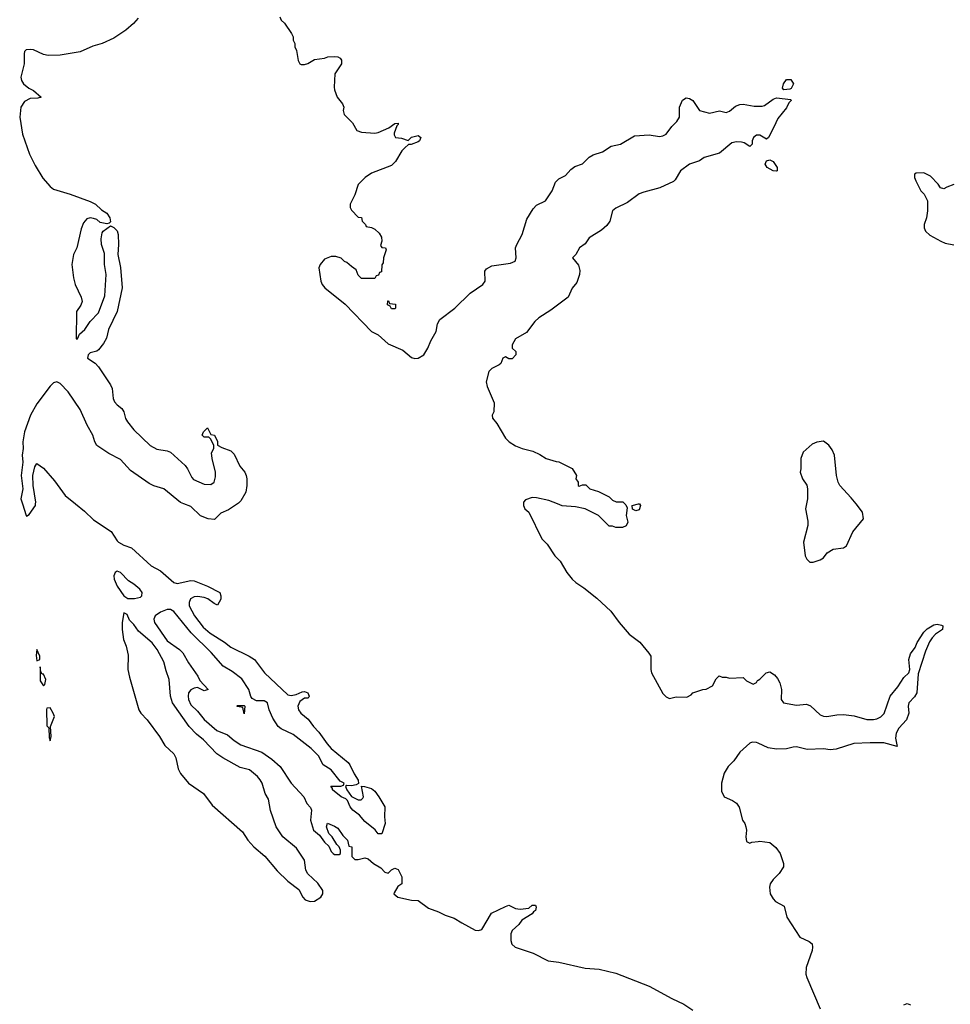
# Model space of a CAD drawing. Header units: inches. Extents: x 2386215 to 2556187, y 580866 to 760840.
# Tile 2 of 203: x 2455588 to 2461148, y 607009 to 612893. Entities that reach past the tile are written whole.
import ezdxf

# ---------------------------------------------------------------- set-up
doc = ezdxf.new("R2010")
doc.units = ezdxf.units.IN
doc.header["$MEASUREMENT"] = 0
for name, color, linetype in [('C4650', 7, 'Continuous'), ('C4651', 7, 'Continuous'), ('C4660', 7, 'Continuous'), ('C4661', 7, 'Continuous')]:
    doc.layers.add(name, color=color, linetype=linetype)

msp = doc.modelspace()

# ---------------------------------------------------------------- linework, layer by layer
at = {"layer": 'C4650', "color": 5}
for points, elevation in [([(2455605.3, 610000), (2455627.3, 609930), (2455630, 609926.8), (2455644.7, 609935.3), (2455682, 609990), (2455683, 610000)], 20), ([(2455921.9, 610000), (2455975.9, 609955.9), (2456030, 609903.8), (2456135.1, 609835.1), (2456170, 609778), (2456179.1, 609770), (2456210, 609753), (2456256.5, 609736.5), (2456374.8, 609630), (2456430, 609599.3), (2456510, 609530.7), (2456530, 609524), (2456610, 609542), (2456630, 609539.1), (2456710, 609507.7), (2456784.7, 609470), (2456790.8, 609450), (2456790.7, 609430), (2456770, 609395.3), (2456750, 609404), (2456711.9, 609431.9), (2456690, 609440.9), (2456650, 609447), (2456630, 609444.5), (2456608.6, 609431.4), (2456600.5, 609410), (2456601.6, 609390), (2456632.7, 609330), (2456683.6, 609263.6), (2456727, 609227), (2456813, 609173), (2456850, 609143), (2456958.8, 609090), (2456990.3, 609070.3), (2457050.3, 608990.3), (2457190, 608858.8), (2457210, 608854), (2457239.3, 608860.7), (2457276.9, 608876.9), (2457290, 608878), (2457310, 608871), (2457318, 608850), (2457316, 608844), (2457310, 608838), (2457290, 608838), (2457262, 608818), (2457250.8, 608790), (2457254, 608770), (2457268.5, 608748.5), (2457312.4, 608712.4), (2457344, 608670), (2457376.2, 608636.2), (2457425.3, 608565.3), (2457450, 608537.3), (2457550, 608454), (2457559.9, 608439.9), (2457585.8, 608385.8), (2457611.1, 608348.9), (2457612, 608328), (2457598.8, 608321.2), (2457570, 608315.3), (2457543.6, 608316.4), (2457534, 608310), (2457542, 608290), (2457570.8, 608250.8), (2457610, 608231), (2457628.7, 608231.3), (2457639, 608241), (2457642, 608250), (2457630, 608312), (2457649, 608311), (2457690, 608298), (2457710, 608282.8), (2457734.8, 608250), (2457770.7, 608190), (2457767.3, 608130), (2457771, 608090), (2457752.7, 608027.3), (2457730, 608028), (2457712.7, 608052.7), (2457650, 608102.7), (2457618.7, 608138.7), (2457579.3, 608170), (2457563.7, 608190), (2457546.6, 608226.6), (2457536.5, 608236.5), (2457508.7, 608250), (2457458, 608290), (2457458, 608298), (2457448, 608312), (2457507.3, 608312.7), (2457522, 608318), (2457526, 608330), (2457503.1, 608343.1), (2457448.7, 608410), (2457400.9, 608440.9), (2457373.6, 608493.6), (2457330, 608537.2), (2457222, 608622), (2457150, 608656), (2457133.2, 608670), (2457100.1, 608720.1), (2457079, 608770), (2457068, 608810), (2457050, 608822), (2457003.1, 608823.1), (2456976.4, 608836.4), (2456968.7, 608848.7), (2456957.2, 608890), (2456915.2, 608955.2), (2456858, 608998), (2456803.7, 609030), (2456732.3, 609112.3), (2456612.7, 609230), (2456510, 609357.2), (2456490, 609369.3), (2456470, 609369.4), (2456430, 609352), (2456397.3, 609330), (2456390.5, 609310), (2456393, 609290), (2456470, 609180.7), (2456544, 609130), (2456564, 609110), (2456596.3, 609050), (2456653.4, 608970), (2456664.9, 608944.9), (2456714, 608890), (2456690, 608882), (2456650, 608902), (2456630, 608899), (2456610, 608889), (2456597.3, 608870), (2456594, 608850), (2456596.3, 608830), (2456610, 608798.8), (2456650, 608760.7), (2456690, 608710.7), (2456765.7, 608645.7), (2456830, 608620.5), (2456870, 608584.9), (2456910, 608559.1), (2457035.1, 608515.1), (2457094.1, 608474.1), (2457144, 608430), (2457210.3, 608330.4), (2457286, 608250), (2457304.7, 608210), (2457325.4, 608185.4), (2457332, 608170), (2457326.8, 608110), (2457342.8, 608050), (2457379.3, 608019.3), (2457410, 607978), (2457434.8, 607954.8), (2457450, 607922), (2457462, 607910), (2457470, 607904.7), (2457496.4, 607903.6), (2457506, 607910), (2457506, 607930), (2457498, 607950), (2457484, 607964), (2457455.3, 608010), (2457435.3, 608030), (2457422, 608070), (2457427.3, 608092.7), (2457470, 608074.8), (2457490, 608061), (2457518.8, 608018.8), (2457546, 607990), (2457554, 607954), (2457572, 607950), (2457572.7, 607892.7), (2457590, 607874), (2457610, 607874), (2457650, 607884.7), (2457670, 607878), (2457702, 607850), (2457745.2, 607825.2), (2457770, 607798), (2457790, 607792), (2457810, 607812), (2457830, 607822), (2457850, 607814), (2457871.1, 607771.1), (2457872, 607730), (2457847.5, 607712.5), (2457825.4, 607674.6), (2457824.7, 607670), (2457846.8, 607650), (2457930, 607630.7), (2457970, 607630.5), (2458030, 607583.2), (2458090, 607562.4), (2458130, 607541.6), (2458184.9, 607524.9), (2458230, 607495.2), (2458310, 607452.4), (2458330, 607450.6), (2458350, 607456), (2458406.5, 607553.5), (2458490, 607594), (2458510, 607601), (2458550, 607581), (2458578, 607578), (2458630, 607584.7), (2458650, 607602), (2458670, 607602), (2458673.4, 607590), (2458670, 607569.3), (2458657.3, 607562.7), (2458650, 607549.3), (2458588.5, 607511.5), (2458570, 607487), (2458530.3, 607449.7), (2458523.1, 607430), (2458522, 607390), (2458529.1, 607369.1), (2458547.7, 607350), (2458655.9, 607315.9), (2458746, 607270), (2458810, 607262), (2458965.9, 607225.9), (2459050, 607220.1), (2459150, 607195.3), (2459350, 607116.8), (2459484, 607043.9), (2459556.5, 607010), (2459610, 606974)], 20), ([(2456889.4, 610000), (2456835.8, 609964.2), (2456790, 609945.1), (2456752.8, 609907.2), (2456715.3, 609910), (2456668.3, 609928.3), (2456610, 609983.6), (2456569.3, 610000)], 20), ([(2458598.8, 610000), (2458598.8, 609990), (2458607.3, 609970), (2458630.7, 609950.7), (2458708.9, 609790), (2458740, 609760), (2458785.2, 609690), (2458817.6, 609657.6), (2458857.2, 609590), (2458889.3, 609550), (2458910.2, 609530), (2458958.4, 609498.3), (2459036.6, 609436.6), (2459119.5, 609359.5), (2459170, 609290.6), (2459230, 609222), (2459293.2, 609173.2), (2459347.9, 609107.9), (2459358.8, 609090), (2459358.8, 609010), (2459364, 608990), (2459430, 608866.8), (2459450, 608846.8), (2459470, 608836), (2459510, 608846), (2459574.6, 608845.4), (2459600.4, 608859.6), (2459610, 608871.3), (2459670, 608891.3), (2459690, 608892), (2459728.4, 608911.6), (2459750, 608954), (2459768.4, 608971.6), (2459784.7, 608964.7), (2459810, 608964.7), (2459830, 608958), (2459910, 608962), (2459930, 608942), (2459970, 608922), (2459990, 608932), (2459996.5, 608943.5), (2460000, 608945.5)], 40), ([(2459204.4, 610000), (2459210, 609994), (2459216.9, 609976.9), (2459211.3, 609930), (2459222, 609890), (2459212, 609868), (2459190, 609858), (2459150, 609858), (2459130, 609866), (2459110, 609866), (2459046, 609930), (2458966, 609970), (2458910, 609982), (2458830, 609989), (2458800.7, 610000)], 40), ([(2459290.7, 610000), (2459297.3, 609990), (2459290, 609964), (2459270, 609959), (2459250, 609968), (2459248, 609990), (2459286.2, 610000)], 40), ([(2460000, 608569.6), (2459990, 608574.3), (2459964.4, 608575.6), (2459950, 608569), (2459890, 608515.3), (2459855.3, 608464.7), (2459822, 608430), (2459798, 608390), (2459781, 608330), (2459782, 608282), (2459798, 608250), (2459847.3, 608227.3), (2459870.9, 608210.9), (2459886.4, 608186.4), (2459906, 608110), (2459921, 608090), (2459926.8, 608070), (2459931, 608050), (2459926.8, 608010), (2459930, 607982), (2459950, 607971.3), (2459962.7, 607977.3), (2460000, 607982.6)], 40)]:
    msp.add_lwpolyline(points, dxfattribs=dict(at, elevation=elevation))
at = {"layer": 'C4650', "color": 5, "elevation": 20}
for points in [[(2456170, 609597.2), (2456158, 609590), (2456150.7, 609570), (2456153, 609550), (2456170, 609507.3), (2456210, 609451), (2456235.3, 609435.3), (2456274.8, 609434.8), (2456310, 609442), (2456318, 609450), (2456319.5, 609470), (2456306, 609490), (2456270, 609520.9), (2456239.3, 609539.3), (2456190, 609589.2)], [(2456210, 609348), (2456201.6, 609290), (2456201.6, 609250), (2456208.4, 609190), (2456223.8, 609150), (2456235.6, 609095.6), (2456234.4, 609010), (2456243.9, 608963.9), (2456301.2, 608770), (2456312.6, 608750), (2456349.1, 608710), (2456423.6, 608610), (2456455.6, 608555.6), (2456510, 608505.5), (2456521.2, 608481.2), (2456535.9, 608415.9), (2456548.8, 608388.8), (2456597.6, 608330), (2456687.2, 608270), (2456739.2, 608199.2), (2456919.9, 608039.9), (2456952.4, 607990), (2456986.4, 607950), (2457053.9, 607893.8), (2457127.3, 607807.3), (2457190, 607746), (2457256.1, 607696.1), (2457280.7, 607650), (2457294.4, 607634.4), (2457323.7, 607623.7), (2457350, 607625.7), (2457386.6, 607650), (2457399.3, 607670), (2457399.3, 607690), (2457370, 607734), (2457310, 607788.7), (2457297.2, 607810), (2457289.2, 607870), (2457241.5, 607941.5), (2457161.2, 608010), (2457121.2, 608070), (2457086.8, 608166.8), (2457075.1, 608235.1), (2457055.3, 608270), (2457037.2, 608330), (2457025.2, 608350), (2457009, 608370), (2456962, 608410), (2456905.1, 608425.1), (2456801.3, 608481.3), (2456765.6, 608505.6), (2456686.6, 608590), (2456644.2, 608624.2), (2456600.9, 608670), (2456500.7, 608810), (2456489.6, 608850.4), (2456482, 608950), (2456462.7, 609002.7), (2456450, 609055.3), (2456409.5, 609130), (2456379.3, 609170), (2456298.6, 609238.6), (2456270, 609279), (2456244.5, 609304.5), (2456230, 609338)], [(2455690, 609128.7), (2455686.3, 609093.7), (2455690, 609061), (2455708, 609070), (2455709, 609090)], [(2455710, 609026), (2455710, 608942), (2455730, 608912), (2455739, 608921), (2455744, 608950), (2455730, 608982), (2455723.1, 608983.1), (2455715.3, 608995.3)], [(2455770, 608781.2), (2455750, 608778), (2455749.1, 608770.9), (2455750, 608674), (2455762, 608662), (2455764.5, 608604.5), (2455770, 608584.7), (2455777.2, 608610), (2455772.7, 608670), (2455796, 608730), (2455789.3, 608750)], [(2456930, 608746), (2456922, 608782), (2456890, 608788), (2456886, 608790), (2456890, 608794), (2456930, 608794), (2456934, 608790)]]:
    msp.add_lwpolyline(points, close=True, dxfattribs=at)
at = {"layer": 'C4651', "color": 5}
for points, elevation in [([(2456296.8, 612903.2), (2456267.7, 612870), (2456222, 612830), (2456150, 612782.2), (2456080.9, 612750), (2456025.9, 612734.1), (2455950, 612700.5), (2455830, 612682), (2455758.6, 612678.6), (2455730, 612684.8), (2455670, 612712.9), (2455650, 612716), (2455627.3, 612712.7), (2455617.5, 612702.5), (2455614.4, 612690), (2455615.2, 612630), (2455596.1, 612550), (2455598.3, 612530), (2455610.3, 612510), (2455643.9, 612483.9), (2455670.4, 612470), (2455716, 612430), (2455696.4, 612423.6), (2455650, 612422), (2455616.6, 612403.4), (2455596, 612370), (2455588.4, 612310), (2455605.7, 612210), (2455646.3, 612090), (2455681.3, 612021.3), (2455726.7, 611946.7), (2455770, 611896), (2455790, 611879.5), (2455890, 611850.2), (2456010, 611806.7), (2456040.5, 611790), (2456077.4, 611757.4), (2456110, 611736.4), (2456127.3, 611710), (2456130, 611686), (2456123.6, 611676.4), (2456110, 611674), (2456070, 611682), (2456050, 611699), (2456030, 611705.2), (2456010, 611709), (2455990, 611704), (2455970, 611679), (2455955.8, 611644.2), (2455929.2, 611530), (2455910, 611489.4), (2455900.1, 611430), (2455909.6, 611350), (2455920.4, 611310), (2455955.8, 611235.8), (2455960.8, 611210), (2455953.5, 611186.5), (2455927.3, 611150), (2455926.4, 610986.4), (2455933.3, 610986.7), (2455946, 611014), (2455977.5, 611042.5), (2456009.5, 611090.5), (2456058.4, 611141.6), (2456097.5, 611242.5), (2456104.5, 611370), (2456096, 611430), (2456095.5, 611495.5), (2456078, 611550), (2456075.5, 611584.5), (2456081.2, 611618.8), (2456088, 611630), (2456130, 611662), (2456150, 611651.3), (2456170, 611631), (2456175.8, 611610), (2456178.4, 611550), (2456174, 611490), (2456190, 611412), (2456201.6, 611290), (2456171.5, 611150), (2456118.7, 611041.3), (2456107.7, 610990), (2456090, 610957.2), (2456059, 610921), (2456050, 610912.7), (2456010, 610902.7), (2455997.3, 610890), (2455994, 610870), (2456039.8, 610839.8), (2456059.2, 610819.2), (2456131.4, 610711.4), (2456140.4, 610690), (2456147.1, 610630), (2456154, 610610), (2456170, 610591.3), (2456199.6, 610570), (2456210.2, 610550), (2456221.5, 610510), (2456233.1, 610490), (2456270, 610442.6), (2456368, 610348), (2456407.2, 610327.2), (2456470, 610317.1), (2456490, 610307.9), (2456577.2, 610230), (2456591.8, 610210), (2456616.4, 610156.4), (2456626.4, 610146.4), (2456690, 610117.8), (2456730, 610116.4), (2456749.7, 610130.3), (2456758, 610162), (2456758.4, 610190), (2456737.6, 610270), (2456735.3, 610304.7), (2456748, 610330), (2456748, 610350), (2456728.7, 610388.7), (2456718, 610398), (2456690, 610398), (2456678, 610410), (2456686, 610430), (2456710, 610454), (2456730, 610414), (2456751.3, 610410), (2456770, 610372), (2456770.9, 610350.9), (2456795.9, 610335.9), (2456850, 610316.5), (2456870, 610296.4), (2456904.4, 610224.5), (2456932.7, 610190), (2456941.7, 610170), (2456946, 610150), (2456945.2, 610110), (2456939.7, 610070), (2456910, 610018.4), (2456895.8, 610004.2), (2456889.4, 610000)], 20), ([(2457142, 612910), (2457151.1, 612891.1), (2457170, 612872), (2457212, 612810), (2457222, 612790), (2457222, 612770), (2457232, 612750), (2457232, 612730), (2457242, 612710), (2457252, 612650), (2457262, 612630), (2457270, 612624.7), (2457290, 612624.7), (2457310, 612631.3), (2457350, 612656), (2457410, 612662.8), (2457430, 612670.8), (2457470, 612674), (2457490, 612670.8), (2457502.8, 612662.8), (2457510.8, 612650.8), (2457510.5, 612629.5), (2457471.3, 612570), (2457466.8, 612490), (2457470, 612474), (2457484.7, 612430), (2457518, 612390), (2457524.7, 612370), (2457521, 612350), (2457527.1, 612327.1), (2457576.9, 612276.9), (2457602, 612230), (2457630, 612222), (2457710, 612216), (2457730, 612218.8), (2457794, 612246), (2457830, 612272), (2457850, 612274), (2457850, 612266), (2457842, 612258), (2457825.4, 612214.6), (2457825.4, 612205.4), (2457834, 612190), (2457870, 612184.7), (2457910, 612172), (2457929.2, 612190.8), (2457970, 612201), (2457984.7, 612190), (2457978, 612170), (2457970, 612164), (2457928, 612148), (2457912, 612148), (2457890, 612128), (2457872, 612110), (2457833.7, 612046.3), (2457810, 612022), (2457690, 611975.3), (2457652, 611950), (2457611.1, 611908.9), (2457590, 611846), (2457562, 611790), (2457562, 611770), (2457570, 611754), (2457610, 611714), (2457631.1, 611711.1), (2457634, 611690), (2457654, 611670), (2457658, 611658), (2457690, 611652), (2457710, 611642), (2457736.9, 611616.9), (2457750, 611594), (2457751.3, 611568.7), (2457744.7, 611544.7), (2457752.7, 611532.7), (2457774, 611530), (2457778, 611518), (2457762, 611470), (2457759.6, 611440.4), (2457752.7, 611427.3), (2457750, 611386), (2457738, 611382), (2457732.7, 611367.3), (2457718, 611362), (2457710, 611346), (2457630, 611346), (2457610, 611366), (2457599, 611399), (2457570, 611418), (2457543.1, 611443.1), (2457529.1, 611449.1), (2457510, 611468), (2457478, 611478), (2457450, 611479), (2457410, 611462), (2457382.8, 611430), (2457374.8, 611410), (2457387.2, 611330), (2457396.4, 611310), (2457410.5, 611290), (2457532.8, 611192.8), (2457690, 611030.5), (2457729.2, 611009.2), (2457790, 610957), (2457877.8, 610917.8), (2457930, 610874.9), (2457950, 610868.8), (2457970, 610870.4), (2458002, 610890), (2458027.6, 610930), (2458045.4, 610974.6), (2458077, 611030), (2458085.1, 611074.9), (2458099.3, 611100.7), (2458188.7, 611170), (2458280.2, 611259.8), (2458356, 611310), (2458369.3, 611330), (2458367, 611390), (2458376.6, 611403.4), (2458410, 611422), (2458521.5, 611438.5), (2458549.3, 611450.7), (2458554.5, 611470), (2458551.1, 611530), (2458557.7, 611550), (2458589.7, 611610), (2458619.3, 611700.7), (2458657, 611763), (2458675.1, 611784.9), (2458729.1, 611810.9), (2458768.7, 611870), (2458790, 611922), (2458810, 611942), (2458850, 611962), (2458882, 611998), (2458904.7, 612015.3), (2458950, 612031.3), (2458990, 612071.3), (2459014.6, 612085.4), (2459070, 612102.8), (2459122.5, 612137.5), (2459177.2, 612150), (2459260.8, 612199.2), (2459350, 612204.6), (2459410, 612196), (2459430, 612199), (2459450, 612208.9), (2459484.3, 612255.7), (2459514.6, 612285.4), (2459529.7, 612310), (2459530, 612370.8), (2459548.4, 612411.6), (2459570, 612425.7), (2459590, 612423.1), (2459610.2, 612410.1), (2459650.3, 612350.3), (2459710, 612334), (2459770, 612348), (2459810, 612339.3), (2459830, 612346), (2459864.1, 612375.9), (2459890, 612387.2), (2459910, 612388.7), (2459975.8, 612375.8), (2460000, 612375.7)], 40), ([(2460000, 612203.3), (2459990, 612203.6), (2459971.7, 612188.3), (2459964.4, 612170), (2459964.9, 612150), (2459950, 612135.1), (2459917.7, 612157.7), (2459901.6, 612161.6), (2459870, 612164.1), (2459842.2, 612157.8), (2459770, 612096.1), (2459678, 612070), (2459650, 612049.3), (2459590, 612029.2), (2459536.3, 611990), (2459504.6, 611935.4), (2459494.1, 611925.9), (2459412, 611887.9), (2459317, 611863), (2459290, 611851.8), (2459219, 611801), (2459150, 611766), (2459130.4, 611750), (2459113.8, 611690), (2459096.3, 611663.7), (2459064.8, 611635.2), (2458990.7, 611590), (2458966.7, 611553.3), (2458932, 611530), (2458912, 611490), (2458892, 611470), (2458926.6, 611426.6), (2458934.6, 611394.6), (2458932.7, 611370), (2458916.7, 611323.3), (2458890, 611288.7), (2458864.7, 611235.3), (2458762.3, 611157.7), (2458690, 611112.2), (2458667, 611090), (2458615.8, 611024.2), (2458550, 610985.2), (2458530.8, 610950), (2458531.1, 610931.1), (2458552, 610910), (2458552, 610890), (2458530, 610866), (2458510, 610866), (2458490, 610878), (2458474, 610870), (2458462, 610838), (2458454, 610830), (2458410, 610809), (2458391, 610790), (2458374.8, 610730), (2458381.4, 610701.4), (2458423.6, 610603.6), (2458422, 610550), (2458412, 610530), (2458412.7, 610512.7), (2458439.8, 610479.8), (2458490, 610392), (2458512, 610370), (2458550, 610346.8), (2458590.7, 610330.7), (2458654.4, 610314.4), (2458695.3, 610295.3), (2458734, 610270), (2458792.7, 610252.7), (2458810, 610252), (2458890, 610212), (2458916, 610170), (2458911.3, 610150), (2458924.7, 610130), (2458926, 610110), (2458930, 610106), (2458950, 610114), (2458970, 610114), (2458994, 610090), (2459046, 610074), (2459110, 610042), (2459130, 610022), (2459152.7, 610012.7), (2459192.7, 610012.7), (2459204.4, 610000)], 40), ([(2456569.3, 610000), (2456548.4, 610008.4), (2456450, 610089.6), (2456390, 610107.6), (2456362.5, 610122.5), (2456250, 610198.9), (2456190, 610264.7), (2456120.3, 610300.3), (2456050, 610348), (2456036.8, 610370), (2456025.7, 610410), (2455991.1, 610470), (2455950, 610562.9), (2455878.4, 610670), (2455830, 610719.8), (2455810, 610728.9), (2455790, 610723.7), (2455770, 610703.5), (2455690, 610597.5), (2455653.4, 610530), (2455617.8, 610430), (2455606.9, 610370), (2455608.5, 610330), (2455602.4, 610290), (2455608, 610250), (2455597.4, 610170), (2455606.3, 610090), (2455595.8, 610030), (2455605.3, 610000)], 20), ([(2455683, 610000), (2455684, 610010), (2455669.4, 610109.4), (2455667.3, 610170), (2455679, 610221), (2455690, 610242), (2455730, 610214), (2455796.5, 610136.5), (2455860.5, 610050), (2455921.9, 610000)], 20), ([(2458800.7, 610000), (2458750, 610019), (2458676.5, 610036.5), (2458650, 610037.2), (2458610, 610024), (2458598.8, 610010), (2458598.8, 610000)], 40), ([(2459286.2, 610000), (2459290, 610001), (2459290.7, 610000)], 40)]:
    msp.add_lwpolyline(points, dxfattribs=dict(at, elevation=elevation))
at = {"layer": 'C4651', "color": 5, "elevation": 40}
msp.add_lwpolyline([(2457810, 611166), (2457802, 611182), (2457786, 611190), (2457787.3, 611212.7), (2457792.7, 611212.7), (2457798, 611198), (2457832.7, 611192.7), (2457834, 611170), (2457830, 611166)], close=True, dxfattribs=at)
at = {"layer": 'C4660', "color": 5}
for points, elevation in [([(2460289.4, 610000), (2460282.8, 609970), (2460296.8, 609896.8), (2460297.3, 609870), (2460270.8, 609770), (2460281, 609690), (2460291.3, 609670), (2460310, 609651.3), (2460330, 609651), (2460370, 609666), (2460390, 609678), (2460413.6, 609706.4), (2460448, 609730), (2460510, 609738), (2460528, 609750), (2460566.8, 609833.2), (2460629, 609910), (2460624, 609950), (2460585.1, 610000)], 60), ([(2460000, 608945.5), (2460010, 608951.3), (2460048, 608990), (2460070, 608996), (2460098, 608978), (2460116.8, 608956.8), (2460130.7, 608930.7), (2460140.7, 608890), (2460138.8, 608830), (2460151.3, 608810), (2460230, 608796.5), (2460290, 608802.6), (2460312.7, 608792.7), (2460370, 608739.5), (2460391.5, 608731.6), (2460410, 608729.2), (2460470, 608739), (2460510, 608740.3), (2460573.8, 608733.8), (2460650, 608711.8), (2460690, 608710.3), (2460710, 608715.3), (2460733.4, 608726.6), (2460753.3, 608746.7), (2460789.3, 608850.7), (2460834.5, 608905.5), (2460870, 608961.6), (2460899.6, 608990), (2460906.6, 609010), (2460901.4, 609070), (2460910, 609104), (2460937.5, 609142.5), (2460950, 609170.6), (2460990, 609233), (2461010, 609252.7), (2461050, 609277.3), (2461070, 609280.7), (2461095.9, 609275.9), (2461104.7, 609270), (2461101, 609250), (2461059.3, 609220.7), (2461040.2, 609199.7), (2461024.6, 609175.4), (2460999.9, 609120.1), (2460956.4, 608983.6), (2460948.9, 608870), (2460934.1, 608845.9), (2460900.3, 608810), (2460896.9, 608790), (2460899.6, 608750), (2460886.7, 608710), (2460841.5, 608658.5), (2460824.9, 608630), (2460820.7, 608600.7), (2460830.7, 608549.3), (2460751.7, 608571.7), (2460670, 608572.5), (2460572.8, 608567.2), (2460466.4, 608533.6), (2460430.5, 608529.5), (2460390, 608535.8), (2460292.4, 608532.4), (2460230, 608547.3), (2460210, 608546.6), (2460170, 608535.1), (2460110, 608534.5), (2460061, 608541), (2460000, 608569.6)], 40), ([(2460000, 607982.6), (2460010, 607984), (2460070, 607976), (2460106.4, 607946.4), (2460131.3, 607910), (2460151.1, 607851.1), (2460151, 607830), (2460126.8, 607790), (2460090, 607756), (2460073, 607730), (2460068.4, 607710), (2460073, 607670), (2460090, 607638.8), (2460103.9, 607623.9), (2460155.8, 607595.8), (2460170.7, 607530), (2460250, 607411), (2460305.5, 607385.5), (2460322.8, 607370), (2460326, 607350), (2460323.1, 607330), (2460287.2, 607230), (2460285.7, 607190), (2460290.4, 607170), (2460370, 606981.6)], 40), ([(2460870, 607005.7), (2460890, 607013.7), (2460910, 607005.9)], 40)]:
    msp.add_lwpolyline(points, dxfattribs=dict(at, elevation=elevation))
at = {"layer": 'C4661', "color": 5, "elevation": 40}
for points in [[(2460153.6, 612473.6), (2460144.8, 612484.8), (2460152, 612510), (2460170, 612535.5), (2460194.9, 612534.9), (2460210.8, 612510.8), (2460198, 612482), (2460190, 612477.2)], [(2460110, 611988.7), (2460090, 611989.6), (2460054, 612010), (2460042.7, 612030), (2460049.3, 612050), (2460070, 612054.9), (2460090, 612046), (2460114, 612010), (2460114, 611990)]]:
    msp.add_lwpolyline(points, close=True, dxfattribs=at)
at = {"layer": 'C4661', "color": 5}
for points, elevation in [([(2460000, 612375.7), (2460024.4, 612375.6), (2460038.9, 612381.1), (2460090, 612418.8), (2460110, 612426), (2460196, 612416), (2460198, 612410), (2460184, 612396), (2460170, 612366), (2460117.5, 612302.5), (2460094.9, 612250), (2460061.6, 612190), (2460050, 612178.4), (2460010, 612203), (2460000, 612203.3)], 40), ([(2461170, 611908.7), (2461127.1, 611892.9), (2461110, 611882), (2461089, 611889), (2461075.3, 611910), (2461030, 611958), (2460990, 611978), (2460943.6, 611976.4), (2460934, 611970), (2460934, 611950), (2460942, 611930), (2460972, 611870), (2460992, 611850), (2461012, 611810), (2461011.6, 611751.6), (2461006, 611710), (2460991.3, 611670), (2460991.3, 611650), (2461001, 611630), (2461026, 611606), (2461091.3, 611570), (2461118.4, 611558.4), (2461170, 611548.2)], 60), ([(2460585.1, 610000), (2460556.6, 610036.6), (2460489, 610110), (2460479, 610130), (2460468.7, 610170), (2460457.2, 610290), (2460442, 610322), (2460422, 610350), (2460390, 610374), (2460350, 610369), (2460323.5, 610356.5), (2460270, 610308), (2460256, 610270), (2460256, 610210), (2460251.3, 610190), (2460264.7, 610150), (2460290.9, 610110.9), (2460296, 610090), (2460296, 610030), (2460289.4, 610000)], 60)]:
    msp.add_lwpolyline(points, dxfattribs=dict(at, elevation=elevation))

doc.saveas('drawing.dxf')
